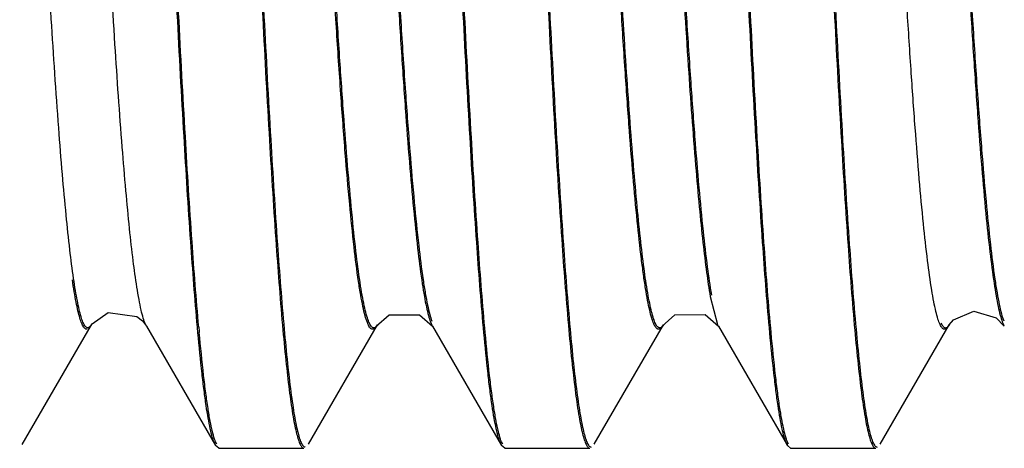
# Model space of a CAD drawing. Header units: inches. Extents: x 0.2 to 16.8, y 0.2 to 10.8.
# Tile 4 of 34: x 9.2828 to 9.3904, y 4.0761 to 4.1229. Entities that reach past the tile are written whole.
import ezdxf

# ---------------------------------------------------------------- set-up
doc = ezdxf.new("R2010")
doc.units = ezdxf.units.IN
doc.header["$LTSCALE"] = 0.935
doc.header["$MEASUREMENT"] = 0
doc.layers.get('0').update_dxf_attribs({"linetype": 'CONTINUOUS'})

msp = doc.modelspace()

# ---------------------------------------------------------------- linework, layer by layer
at = {"color": 9, "linetype": 'CONTINUOUS'}
for p, q in [((9.3582422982, 4.0926941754), (9.3590355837, 4.0896097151)), ((9.2904746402, 4.0893863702), (9.2902942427, 4.0892523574)), ((9.2905975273, 4.0895601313), (9.2904746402, 4.0893863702)), ((9.2966247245, 4.0894336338), (9.2965145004, 4.0896530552)), ((9.3276676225, 4.0898932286), (9.3278232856, 4.0895333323)), ((9.3901547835, 4.0899260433), (9.3903130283, 4.0895518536))]:
    msp.add_line(p, q, dxfattribs=at)
at = {"color": 7, "linetype": 'CONTINUOUS'}
for p, q in [((9.283055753, 4.0765206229), (9.2906076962, 4.0895652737)), ((9.2905975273, 4.0895601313), (9.2906711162, 4.0896743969)), ((9.2906078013, 4.0895776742), (9.2905975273, 4.0895601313)), ((9.2961736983, 4.0900050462), (9.2966247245, 4.0894336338)), ((9.2966278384, 4.0894282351), (9.3041740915, 4.0763940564)), ((9.302252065, 4.0887187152), (9.3021973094, 4.0893227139)), ((9.3143148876, 4.0765335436), (9.3218652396, 4.0895743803)), ((9.3278778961, 4.0894324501), (9.3354278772, 4.0763922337)), ((9.3335011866, 4.0887132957), (9.3334519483, 4.0892561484)), ((9.3336466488, 4.0887286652), (9.3335974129, 4.0892689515)), ((9.3455640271, 4.0765327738), (9.3531148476, 4.0895744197)), ((9.3591277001, 4.0894318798), (9.3666770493, 4.0763926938)), ((9.3647513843, 4.0887123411), (9.3647020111, 4.0892566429)), ((9.364896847, 4.0887277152), (9.3648474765, 4.0892694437)), ((9.3768132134, 4.076531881), (9.384364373, 4.0895741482)), ((9.3843672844, 4.0895791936), (9.3848309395, 4.0901334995)), ((9.3041688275, 4.0763972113), (9.3040439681, 4.0766537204)), ((9.3045243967, 4.0760879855), (9.3041734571, 4.0763940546)), ((9.3354244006, 4.0763953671), (9.3352984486, 4.0766552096)), ((9.3357743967, 4.0760879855), (9.3354245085, 4.0763922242)), ((9.3666737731, 4.0763958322), (9.3665481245, 4.0766550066)), ((9.3670243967, 4.0760879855), (9.3666742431, 4.0763926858)), ((9.3045243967, 4.0760879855), (9.3138350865, 4.0760879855)), ((9.3357743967, 4.0760879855), (9.3450850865, 4.0760879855)), ((9.3670243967, 4.0760879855), (9.3763350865, 4.0760879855))]:
    msp.add_line(p, q, dxfattribs=at)
for points in [[(9.2906711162, 4.0896743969), (9.2924391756, 4.0909201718), (9.2955627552, 4.0904932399), (9.2961736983, 4.0900050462)], [(9.3217293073, 4.0894290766), (9.323136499, 4.090688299), (9.3264623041, 4.0906934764), (9.3278801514, 4.0894285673)], [(9.3529791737, 4.0894295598), (9.3543713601, 4.0906807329), (9.3576972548, 4.0907005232), (9.3591301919, 4.0894275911)], [(9.3848309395, 4.0901334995), (9.387032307, 4.0910837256), (9.3894997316, 4.0903661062), (9.3903774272, 4.0894313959)]]:
    msp.add_lwpolyline(points, dxfattribs=at)
msp.add_arc((9.6047334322, 4.1165725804), 0.3036148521, 185.1469397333, 185.2608534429, dxfattribs=at)
for points, knots in [([(9.3023427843, 4.0893352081), (9.3020632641, 4.0924378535), (9.3015330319, 4.0993774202), (9.3008175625, 4.110801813), (9.300097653, 4.124149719), (9.2990963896, 4.1449158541), (9.2978907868, 4.1732316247), (9.2964841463, 4.2082790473), (9.2952873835, 4.2375264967), (9.294296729, 4.2597599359), (9.293573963, 4.2746988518), (9.2928539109, 4.2879976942), (9.2921384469, 4.2993656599), (9.2915141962, 4.3075151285), (9.290994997, 4.3128857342), (9.2907316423, 4.3151721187), (9.2905955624, 4.3162111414)], [0, 0, 0, 0, 0.041133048, 0.0918895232, 0.1511410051, 0.2176322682, 0.3664020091, 0.5253573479, 0.6807693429, 0.7529059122, 0.8192170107, 0.8782520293, 0.9287582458, 0.9696145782, 0.9861636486, 1, 1, 1, 1]), ([(9.3335974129, 4.0892689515), (9.3333178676, 4.0923671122), (9.3327886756, 4.0992991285), (9.3320730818, 4.1107140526), (9.3313524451, 4.1240563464), (9.3306293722, 4.1390339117), (9.3299044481, 4.1553221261), (9.3289241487, 4.1786146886), (9.3277372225, 4.2082072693), (9.3265396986, 4.2374713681), (9.3255486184, 4.2597196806), (9.3248254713, 4.274669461), (9.3241050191, 4.2879781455), (9.3233892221, 4.2993544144), (9.3227648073, 4.3075096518), (9.3222453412, 4.312883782), (9.3219817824, 4.3151715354), (9.3218455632, 4.3162111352)], [0, 0, 0, 0, 0.0410620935, 0.0917621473, 0.1509723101, 0.2174362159, 0.2896968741, 0.3661904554, 0.5251718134, 0.6806353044, 0.7528014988, 0.8191419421, 0.8782037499, 0.9287324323, 0.9696052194, 0.9861599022, 1, 1, 1, 1]), ([(9.3648474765, 4.0892694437), (9.3645679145, 4.0923676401), (9.3640386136, 4.0992997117), (9.3633230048, 4.110714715), (9.3626024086, 4.1240570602), (9.3618793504, 4.1390346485), (9.3611544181, 4.1553228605), (9.3601741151, 4.1786153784), (9.3589872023, 4.2082078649), (9.3577896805, 4.2374718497), (9.3567985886, 4.2597200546), (9.3560754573, 4.2746697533), (9.3553550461, 4.2879783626), (9.3546392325, 4.2993545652), (9.3540146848, 4.3075097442), (9.3534952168, 4.3128838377), (9.3532317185, 4.315171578), (9.353095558, 4.3162111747)], [0, 0, 0, 0, 0.0410626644, 0.0917631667, 0.1509736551, 0.2174377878, 0.2896985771, 0.3661922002, 0.5251734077, 0.6806365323, 0.752802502, 0.8191427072, 0.8782042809, 0.9287327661, 0.9696054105, 0.9861600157, 1, 1, 1, 1]), ([(9.3960969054, 4.0892768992), (9.3958173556, 4.0923756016), (9.3952879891, 4.0993085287), (9.3945723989, 4.1107246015), (9.393851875, 4.1240675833), (9.3931288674, 4.1390453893), (9.3924039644, 4.1553334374), (9.3914237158, 4.1786251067), (9.3902368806, 4.2082159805), (9.3890394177, 4.2374780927), (9.3880483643, 4.2597246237), (9.3873252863, 4.274673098), (9.3866049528, 4.2879805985), (9.3858891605, 4.2993558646), (9.3852645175, 4.3075103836), (9.3847450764, 4.3128840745), (9.3844816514, 4.3151716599), (9.3843455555, 4.3162111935)], [0, 0, 0, 0, 0.0410706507, 0.0917775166, 0.1509926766, 0.2174599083, 0.2897222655, 0.3662161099, 0.5251944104, 0.680651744, 0.7528143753, 0.8191512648, 0.8782098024, 0.9287357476, 0.9696065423, 0.9861604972, 1, 1, 1, 1]), ([(9.3021973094, 4.0893227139), (9.3019182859, 4.0924340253), (9.3013887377, 4.0993883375), (9.300673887, 4.1108309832), (9.2999546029, 4.1241896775), (9.2989544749, 4.1449563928), (9.2977500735, 4.173258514), (9.2963447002, 4.2082768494), (9.2951489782, 4.2374918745), (9.2941592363, 4.2596964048), (9.2934371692, 4.2746142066), (9.2927178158, 4.2878939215), (9.2920030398, 4.2992457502), (9.2913793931, 4.3073840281), (9.2908607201, 4.3127477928), (9.2905976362, 4.3150315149), (9.2904617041, 4.3160694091)], [0, 0, 0, 0, 0.0412699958, 0.0921357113, 0.1514675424, 0.2180119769, 0.3668119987, 0.5257169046, 0.681029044, 0.7531081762, 0.8193623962, 0.8783455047, 0.9288081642, 0.9696325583, 0.9861707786, 1, 1, 1, 1]), ([(9.3334519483, 4.0892561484), (9.3331729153, 4.0923629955), (9.3326444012, 4.0993097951), (9.3319294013, 4.1107430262), (9.3312093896, 4.1240961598), (9.3304869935, 4.1390773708), (9.3297627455, 4.155362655), (9.3287835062, 4.1786404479), (9.3275977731, 4.2082050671), (9.3264012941, 4.2374367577), (9.3254111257, 4.2596561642), (9.3246886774, 4.2745848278), (9.3239689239, 4.287874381), (9.3232538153, 4.2992345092), (9.3226300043, 4.3073785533), (9.3221110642, 4.312745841), (9.3218477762, 4.3150309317), (9.3217117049, 4.3160694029)], [0, 0, 0, 0, 0.0411991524, 0.0920085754, 0.1512991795, 0.2178163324, 0.29010377, 0.3666009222, 0.5255318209, 0.6808953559, 0.7530040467, 0.819287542, 0.8782973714, 0.9287824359, 0.9696232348, 0.9861670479, 1, 1, 1, 1]), ([(9.3647020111, 4.0892566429), (9.3644229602, 4.0923635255), (9.3638943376, 4.09931038), (9.3631793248, 4.1107436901), (9.3624593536, 4.1240968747), (9.3617369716, 4.1390781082), (9.3610127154, 4.1553633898), (9.3600334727, 4.1786411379), (9.358847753, 4.2082056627), (9.3576512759, 4.2374372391), (9.3566610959, 4.259656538), (9.3559386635, 4.27458512), (9.355218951, 4.287874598), (9.3545038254, 4.2992346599), (9.3538798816, 4.3073786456), (9.3533609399, 4.3127458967), (9.3530977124, 4.3150309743), (9.3529616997, 4.3160694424)], [0, 0, 0, 0, 0.0411997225, 0.0920095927, 0.1513005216, 0.217817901, 0.2901054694, 0.3666026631, 0.5255334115, 0.6808965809, 0.7530050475, 0.8192883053, 0.8782979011, 0.928782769, 0.9696234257, 0.9861671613, 1, 1, 1, 1]), ([(9.3959514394, 4.0892641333), (9.3956723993, 4.0923715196), (9.3951437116, 4.0993192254), (9.3944287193, 4.1107535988), (9.3937088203, 4.1241074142), (9.3929864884, 4.1390888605), (9.3922622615, 4.155373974), (9.3912830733, 4.1786508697), (9.3900974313, 4.2082137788), (9.3889010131, 4.2374434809), (9.3879108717, 4.2596611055), (9.3871884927, 4.2745884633), (9.3864688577, 4.287876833), (9.3857537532, 4.2992359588), (9.3851297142, 4.3073792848), (9.3846107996, 4.3127461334), (9.3843476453, 4.3150310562), (9.3842116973, 4.3160694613)], [0, 0, 0, 0, 0.0412076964, 0.0920239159, 0.1513195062, 0.2178399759, 0.2901291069, 0.3666265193, 0.5255543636, 0.6809117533, 0.753016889, 0.8192968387, 0.8783034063, 0.928785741, 0.9696245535, 0.986167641, 1, 1, 1, 1]), ([(9.3005093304, 4.3091771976), (9.3007893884, 4.3060877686), (9.3013192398, 4.2991706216), (9.3020354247, 4.287774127), (9.3027566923, 4.2744427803), (9.3034804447, 4.2594689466), (9.3042060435, 4.2431778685), (9.3051874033, 4.2198705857), (9.3063755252, 4.1902500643), (9.3075740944, 4.1609535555), (9.3085660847, 4.1386763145), (9.3092899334, 4.1237053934), (9.3100110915, 4.1103775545), (9.3107275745, 4.0989851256), (9.3113525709, 4.0908186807), (9.311872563, 4.0854377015), (9.3121364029, 4.083147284), (9.3122727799, 4.0821065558)], [0, 0, 0, 0, 0.0409246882, 0.0915150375, 0.1506445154, 0.2170549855, 0.2892887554, 0.3657787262, 0.5248106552, 0.6803743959, 0.7525982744, 0.8189958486, 0.8781098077, 0.9286822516, 0.9695871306, 0.9861527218, 1, 1, 1, 1]), ([(9.3006547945, 4.3091906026), (9.3009343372, 4.3060924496), (9.301463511, 4.2991604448), (9.3021791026, 4.2877455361), (9.3028997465, 4.2744032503), (9.3036228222, 4.2594256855), (9.3043477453, 4.2431374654), (9.3053280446, 4.2198448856), (9.3065149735, 4.1902522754), (9.3077124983, 4.1609881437), (9.3087035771, 4.1387398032), (9.3094267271, 4.1237900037), (9.3101471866, 4.1104813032), (9.3108629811, 4.0991050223), (9.3114873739, 4.0909497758), (9.31200684, 4.0855756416), (9.3122704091, 4.0832878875), (9.3124066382, 4.0822482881)], [0, 0, 0, 0, 0.0410619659, 0.0917619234, 0.1509720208, 0.2174358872, 0.2896965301, 0.366190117, 0.5251715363, 0.680635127, 0.7528013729, 0.8191418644, 0.8782037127, 0.9287324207, 0.9696052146, 0.9861598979, 1, 1, 1, 1]), ([(9.3317593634, 4.3091780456), (9.3320394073, 4.3060886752), (9.3325691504, 4.2991716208), (9.3332853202, 4.28777525), (9.3340066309, 4.2744439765), (9.3347304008, 4.2594701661), (9.3354559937, 4.2431790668), (9.3364373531, 4.2198716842), (9.3376254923, 4.1902509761), (9.3388240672, 4.160954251), (9.3398160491, 4.1386768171), (9.3405399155, 4.1237057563), (9.3412611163, 4.1103777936), (9.3419775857, 4.0989852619), (9.3426024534, 4.0908187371), (9.3431224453, 4.0854377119), (9.3433863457, 4.0831472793), (9.343522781, 4.0821065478)], [0, 0, 0, 0, 0.0409237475, 0.0915133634, 0.1506423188, 0.217052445, 0.289286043, 0.3657759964, 0.5248082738, 0.6803726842, 0.7525969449, 0.8189948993, 0.878109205, 0.9286819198, 0.9695869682, 0.98615263, 1, 1, 1, 1]), ([(9.3319048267, 4.3091914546), (9.3321843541, 4.3060933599), (9.33271342, 4.2991614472), (9.3334289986, 4.2877466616), (9.3341496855, 4.2744044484), (9.3348727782, 4.2594269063), (9.3355976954, 4.2431386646), (9.3365779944, 4.2198459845), (9.3377649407, 4.1902531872), (9.338962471, 4.1609888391), (9.3399535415, 4.1387403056), (9.3406767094, 4.1237903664), (9.3413972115, 4.1104815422), (9.342112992, 4.0991051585), (9.3427372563, 4.0909498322), (9.3432567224, 4.0855756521), (9.3435203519, 4.0832878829), (9.3436566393, 4.0822482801)], [0, 0, 0, 0, 0.0410610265, 0.0917602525, 0.1509698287, 0.2174333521, 0.2896938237, 0.3661873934, 0.5251691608, 0.6806334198, 0.752800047, 0.8191409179, 0.8782031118, 0.9287320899, 0.9696050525, 0.9861598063, 1, 1, 1, 1]), ([(9.3630093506, 4.3091793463), (9.3632893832, 4.3060900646), (9.3638190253, 4.2991731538), (9.364535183, 4.2877769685), (9.3652565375, 4.2744458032), (9.3659803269, 4.2594720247), (9.366705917, 4.2431808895), (9.3676872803, 4.2198733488), (9.3688754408, 4.1902523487), (9.3700740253, 4.1609552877), (9.3710660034, 4.1386775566), (9.3717898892, 4.1237062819), (9.3725111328, 4.1103781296), (9.3732275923, 4.0989854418), (9.3738523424, 4.0908188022), (9.3743723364, 4.0854377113), (9.3746362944, 4.0831472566), (9.3747727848, 4.0821065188)], [0, 0, 0, 0, 0.0409223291, 0.091510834, 0.150638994, 0.2170486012, 0.2892819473, 0.3657718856, 0.5248047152, 0.6803701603, 0.7525950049, 0.8189935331, 0.878108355, 0.928681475, 0.9695867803, 0.9861525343, 1, 1, 1, 1]), ([(9.3631548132, 4.3091927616), (9.363434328, 4.3060947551), (9.3639632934, 4.2991629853), (9.3646788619, 4.2877483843), (9.3653995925, 4.2744062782), (9.3661227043, 4.2594287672), (9.3668476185, 4.2431404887), (9.3678279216, 4.2198476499), (9.3690148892, 4.1902545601), (9.370212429, 4.1609898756), (9.3712034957, 4.1387410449), (9.3719266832, 4.1237908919), (9.3726472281, 4.1104818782), (9.3733629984, 4.0991053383), (9.3739871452, 4.0909498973), (9.3745066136, 4.0855756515), (9.3747703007, 4.0832878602), (9.3749066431, 4.0822482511)], [0, 0, 0, 0, 0.04105961, 0.0917577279, 0.1509665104, 0.2174295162, 0.2896897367, 0.3661832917, 0.5251656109, 0.6806309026, 0.7527981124, 0.8191395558, 0.8782022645, 0.9287316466, 0.9696048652, 0.986159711, 1, 1, 1, 1]), ([(9.3040439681, 4.0766537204), (9.3039538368, 4.0768668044), (9.3037878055, 4.0773842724), (9.3035703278, 4.0782909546), (9.3033515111, 4.0794422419), (9.3031313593, 4.0808363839), (9.3029102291, 4.0824720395), (9.3025961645, 4.085124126), (9.3023881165, 4.0872342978), (9.302252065, 4.0887187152)], [0, 0, 0, 0, 0.0567987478, 0.1330243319, 0.2288798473, 0.3443888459, 0.4794998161, 0.6340523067, 1, 1, 1, 1]), ([(9.3043026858, 4.0765389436), (9.3042017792, 4.076715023), (9.3040231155, 4.0771796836), (9.3037938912, 4.078023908), (9.3035627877, 4.0791452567), (9.3033296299, 4.0805406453), (9.3030952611, 4.0822096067), (9.3027603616, 4.0849685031), (9.3025410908, 4.0871750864), (9.3023975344, 4.0887340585)], [0, 0, 0, 0, 0.0491868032, 0.1197493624, 0.2121383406, 0.3264448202, 0.4626310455, 0.6205582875, 1, 1, 1, 1]), ([(9.3352984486, 4.0766552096), (9.3352086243, 4.0768684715), (9.3350425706, 4.0773859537), (9.3348242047, 4.0782924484), (9.3346039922, 4.0794432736), (9.3343823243, 4.0808366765), (9.3341599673, 4.0824713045), (9.3338450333, 4.0851214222), (9.3336370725, 4.0872300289), (9.3335011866, 4.0887132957)], [0, 0, 0, 0, 0.0568375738, 0.1331071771, 0.2289968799, 0.3445231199, 0.479630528, 0.6341577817, 1, 1, 1, 1]), ([(9.3355582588, 4.0765370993), (9.3354578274, 4.0767129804), (9.3352794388, 4.0771769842), (9.3350494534, 4.0780202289), (9.33481684, 4.0791408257), (9.3345818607, 4.0805356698), (9.3343458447, 4.082204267), (9.3340095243, 4.0849629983), (9.3337901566, 4.0871696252), (9.3336466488, 4.0887286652)], [0, 0, 0, 0, 0.0490977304, 0.1196208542, 0.2119976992, 0.3263093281, 0.4625126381, 0.6204668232, 1, 1, 1, 1]), ([(9.3665481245, 4.0766550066), (9.3664582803, 4.0768682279), (9.3662922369, 4.077385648), (9.3660739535, 4.0782920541), (9.3658538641, 4.0794427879), (9.3656323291, 4.0808360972), (9.3654100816, 4.0824706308), (9.3650952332, 4.0851206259), (9.3648872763, 4.0872291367), (9.3647513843, 4.0887123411)], [0, 0, 0, 0, 0.0568341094, 0.1330998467, 0.2289865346, 0.3445112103, 0.479618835, 0.6341482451, 1, 1, 1, 1]), ([(9.3668076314, 4.0765375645), (9.3667071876, 4.076713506), (9.3665288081, 4.0771775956), (9.3662989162, 4.0780209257), (9.3660664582, 4.079141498), (9.3658316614, 4.0805362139), (9.3655958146, 4.0822045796), (9.3652596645, 4.0849628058), (9.3650403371, 4.0871689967), (9.364896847, 4.0887277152)], [0, 0, 0, 0, 0.0491181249, 0.1196542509, 0.2120380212, 0.3263512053, 0.4625511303, 0.6204972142, 1, 1, 1, 1]), ([(9.3122727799, 4.0821065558), (9.3123851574, 4.0812489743), (9.312556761, 4.0800497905), (9.3128288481, 4.0785752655), (9.3130160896, 4.0777303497), (9.3132023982, 4.0770619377), (9.3133655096, 4.0766184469), (9.3135041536, 4.0763563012), (9.3136150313, 4.0761967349), (9.3137241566, 4.0761049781), (9.3137988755, 4.076091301)], [0, 0, 0, 0, 0.4116861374, 0.5763808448, 0.7136066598, 0.8234845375, 0.9064320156, 0.9381768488, 0.9638439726, 1, 1, 1, 1]), ([(9.3124066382, 4.0822482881), (9.3124679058, 4.0817807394), (9.3125889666, 4.0809062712), (9.3127824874, 4.0796879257), (9.312975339, 4.0786534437), (9.3131668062, 4.0778032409), (9.3133568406, 4.0771384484), (9.3135243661, 4.0767024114), (9.3136660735, 4.0764526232), (9.3137625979, 4.076329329), (9.3138615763, 4.0762500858), (9.3139355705, 4.0762297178), (9.3139689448, 4.0762297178)], [0, 0, 0, 0, 0.2230627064, 0.4175866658, 0.5834991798, 0.7207991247, 0.8296331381, 0.9105046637, 0.940913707, 0.9651670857, 0.9842124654, 1, 1, 1, 1]), ([(9.343522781, 4.0821065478), (9.3436352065, 4.0812489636), (9.3438069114, 4.0800497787), (9.3440791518, 4.0785752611), (9.3442664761, 4.0777303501), (9.3444528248, 4.0770619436), (9.3446159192, 4.0766184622), (9.3447545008, 4.0763563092), (9.3448652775, 4.076196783), (9.3449742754, 4.0761049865), (9.3450489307, 4.076091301)], [0, 0, 0, 0, 0.4117026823, 0.5764051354, 0.7136376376, 0.8235201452, 0.9064682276, 0.9382105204, 0.9638719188, 1, 1, 1, 1]), ([(9.3436566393, 4.0822482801), (9.3437179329, 4.0817807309), (9.3438390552, 4.0809062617), (9.3440326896, 4.0796879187), (9.3442256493, 4.0786534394), (9.3444171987, 4.0778032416), (9.3446072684, 4.0771384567), (9.3447747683, 4.0767024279), (9.3449164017, 4.0764526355), (9.345012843, 4.0763293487), (9.3451116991, 4.0762501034), (9.3451856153, 4.0762297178), (9.3452189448, 4.0762297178)], [0, 0, 0, 0, 0.2230731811, 0.4176072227, 0.5835290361, 0.7208368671, 0.8296762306, 0.9105482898, 0.9409541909, 0.9652005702, 0.9842330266, 1, 1, 1, 1]), ([(9.3747727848, 4.0821065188), (9.3748852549, 4.0812489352), (9.3750570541, 4.0800497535), (9.3753294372, 4.0785752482), (9.3755168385, 4.0777303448), (9.3757032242, 4.0770619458), (9.3758663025, 4.0766184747), (9.3760048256, 4.0763563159), (9.3761155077, 4.0761968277), (9.3762243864, 4.0761049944), (9.3762989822, 4.076091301)], [0, 0, 0, 0, 0.4117180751, 0.5764277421, 0.7136664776, 0.8235533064, 0.9065019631, 0.9382418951, 0.9638979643, 1, 1, 1, 1]), ([(9.3749066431, 4.0822482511), (9.3749679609, 4.0817807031), (9.3750891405, 4.0809062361), (9.3752828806, 4.0796878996), (9.375475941, 4.0786534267), (9.3756675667, 4.0778032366), (9.3758576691, 4.0771384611), (9.3760251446, 4.0767024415), (9.3761667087, 4.0764526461), (9.3762630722, 4.0763293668), (9.376361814, 4.0762501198), (9.3764356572, 4.0762297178), (9.3764689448, 4.0762297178)], [0, 0, 0, 0, 0.2230829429, 0.4176263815, 0.5835568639, 0.7208720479, 0.8297164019, 0.9105889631, 0.9409919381, 0.9652317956, 0.9842522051, 1, 1, 1, 1])]:
    msp.add_open_spline(points, degree=3, knots=knots, dxfattribs=at)
at = {"color": 9, "linetype": 'CONTINUOUS'}
for points, knots in [([(9.3123890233, 4.3088887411), (9.3124246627, 4.3089499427), (9.3124941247, 4.3090550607), (9.3126146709, 4.3091752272), (9.3127465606, 4.3092330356), (9.312883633, 4.3092100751), (9.3130079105, 4.3091160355), (9.3131270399, 4.3089635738), (9.3132456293, 4.3087495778), (9.3134194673, 4.308344), (9.3136264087, 4.3076710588), (9.3138614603, 4.3066699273), (9.3140978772, 4.3054156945), (9.3144398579, 4.303251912), (9.3148518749, 4.2999422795), (9.3153241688, 4.2952693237), (9.3157986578, 4.289694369), (9.3162746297, 4.283268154), (9.3167520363, 4.2760522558), (9.3172304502, 4.2681167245), (9.3177094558, 4.259534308), (9.3181885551, 4.2503841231), (9.3186680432, 4.240752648), (9.3191478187, 4.2307321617), (9.3196277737, 4.2204163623), (9.3202697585, 4.2063510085), (9.3210609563, 4.1887675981), (9.3220072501, 4.1681261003), (9.3228116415, 4.1515236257), (9.3234659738, 4.139017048), (9.3239449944, 4.1304283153), (9.3244234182, 4.1224857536), (9.3249008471, 4.1152620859), (9.3253768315, 4.1088273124), (9.3258513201, 4.1032432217), (9.3263236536, 4.0985607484), (9.3267357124, 4.0952430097), (9.3270776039, 4.0930724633), (9.3273141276, 4.091812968), (9.327549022, 4.0908064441), (9.3277267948, 4.0902256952), (9.3278218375, 4.0899818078)], [0, 0, 0, 0, 0.0009629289, 0.0017048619, 0.0022905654, 0.0028428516, 0.0035034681, 0.0043621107, 0.0054610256, 0.0068202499, 0.0103559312, 0.0150130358, 0.0207997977, 0.0277040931, 0.0447956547, 0.0661361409, 0.0915611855, 0.1208662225, 0.1537478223, 0.1898850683, 0.2289562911, 0.2706190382, 0.314464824, 0.3600716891, 0.4070175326, 0.4548741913, 0.5515088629, 0.646330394, 0.7358188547, 0.7775067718, 0.8166070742, 0.8527758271, 0.8856922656, 0.915036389, 0.9405035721, 0.9618866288, 0.9790222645, 0.9859494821, 0.9917598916, 0.9964411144, 1, 1, 1, 1]), ([(9.3436390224, 4.3088896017), (9.3436732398, 4.3089483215), (9.3437400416, 4.3090498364), (9.3438549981, 4.3091672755), (9.3439785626, 4.30922875), (9.3441088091, 4.3092191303), (9.3442293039, 4.3091422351), (9.3443435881, 4.3090110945), (9.3444570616, 4.3088242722), (9.3446232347, 4.3084666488), (9.3448209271, 4.3078679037), (9.3450454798, 4.3069727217), (9.3452711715, 4.3058461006), (9.3454982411, 4.3044906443), (9.3457261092, 4.3029096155), (9.34604844, 4.3003647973), (9.3464420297, 4.296650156), (9.3468956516, 4.2915732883), (9.3473502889, 4.2857040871), (9.3478060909, 4.2790926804), (9.3482628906, 4.2717981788), (9.3487203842, 4.2638836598), (9.3491781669, 4.2554147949), (9.349636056, 4.246463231), (9.350094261, 4.2371067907), (9.3505526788, 4.2274269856), (9.3511679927, 4.2141134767), (9.3519271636, 4.1972956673), (9.3528323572, 4.1773080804), (9.3537367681, 4.1580690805), (9.3546379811, 4.1402390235), (9.3554141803, 4.1265430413), (9.3560495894, 4.1167434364), (9.3565049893, 4.1104101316), (9.3569591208, 4.1048391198), (9.3574114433, 4.1000777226), (9.3578606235, 4.096163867), (9.3581966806, 4.0938454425), (9.3583761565, 4.0928359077)], [0, 0, 0, 0, 0.0009365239, 0.0016668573, 0.0022453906, 0.0027753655, 0.003385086, 0.0041643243, 0.0051578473, 0.0063871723, 0.009591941, 0.0138250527, 0.0191025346, 0.0254197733, 0.0327621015, 0.0411127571, 0.0607665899, 0.0842320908, 0.1113495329, 0.1418854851, 0.1755534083, 0.2120648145, 0.2511300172, 0.292425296, 0.3355793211, 0.3802170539, 0.4259633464, 0.5192364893, 0.6122039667, 0.7016764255, 0.7846440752, 0.858216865, 0.890708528, 0.9199663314, 0.9457146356, 0.9677310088, 0.9858703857, 1, 1, 1, 1]), ([(9.3748892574, 4.3088909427), (9.374924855, 4.3089519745), (9.3749942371, 4.3090567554), (9.3751147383, 4.3091764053), (9.3752466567, 4.3092335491), (9.3753835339, 4.3092099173), (9.3755076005, 4.3091155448), (9.375626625, 4.3089629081), (9.3757451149, 4.3087489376), (9.3759187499, 4.3083439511), (9.3761254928, 4.307672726), (9.3763605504, 4.306674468), (9.3765968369, 4.3054234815), (9.3769385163, 4.3032633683), (9.3773500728, 4.2999580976), (9.3778218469, 4.2952919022), (9.3782961, 4.2897261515), (9.3787718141, 4.2833104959), (9.3792487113, 4.2761051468), (9.3797266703, 4.2681803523), (9.380205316, 4.2596099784), (9.3806841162, 4.2504724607), (9.3811631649, 4.2408531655), (9.3816425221, 4.2308439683), (9.3821220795, 4.2205392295), (9.3827636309, 4.2064871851), (9.3835542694, 4.1889167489), (9.384499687, 4.1682860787), (9.3853035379, 4.1516876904), (9.3859572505, 4.139179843), (9.3864357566, 4.1305863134), (9.3869138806, 4.1226371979), (9.3873910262, 4.1154047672), (9.3878667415, 4.1089573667), (9.3883405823, 4.1033578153), (9.3888127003, 4.0986582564), (9.3892245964, 4.0953258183), (9.3895660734, 4.0931419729), (9.3898025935, 4.0918705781), (9.3900372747, 4.0908509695), (9.3902146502, 4.0902609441), (9.3903094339, 4.0900122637)], [0, 0, 0, 0, 0.0009607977, 0.0017007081, 0.0022851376, 0.0028374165, 0.0034988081, 0.0043581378, 0.0054570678, 0.0068152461, 0.0103444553, 0.0149876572, 0.0207589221, 0.0276515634, 0.0447249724, 0.0660426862, 0.0914264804, 0.1206824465, 0.1535245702, 0.1896221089, 0.2286432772, 0.2702502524, 0.314049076, 0.3596134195, 0.406516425, 0.4543298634, 0.5508994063, 0.6456900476, 0.7351707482, 0.7768767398, 0.8160101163, 0.8522107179, 0.8851678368, 0.9145734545, 0.9401231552, 0.961582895, 0.9788001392, 0.9857745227, 0.9916386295, 0.9963810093, 1, 1, 1, 1]), ([(9.3217293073, 4.0894290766), (9.3216936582, 4.089367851), (9.3216241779, 4.0892626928), (9.3215036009, 4.0891424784), (9.3213716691, 4.0890846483), (9.3212345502, 4.0891076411), (9.3211102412, 4.0892017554), (9.3209910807, 4.0893543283), (9.3208724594, 4.0895684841), (9.3206985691, 4.0899743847), (9.3204915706, 4.0906478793), (9.3202564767, 4.0916497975), (9.3200199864, 4.0929049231), (9.3196779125, 4.095070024), (9.3192657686, 4.0983815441), (9.3187933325, 4.1030571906), (9.3183187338, 4.1086353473), (9.3178426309, 4.115065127), (9.3173650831, 4.1222847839), (9.3168865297, 4.1302242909), (9.3164073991, 4.1388108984), (9.3159281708, 4.1479653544), (9.3154485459, 4.1576010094), (9.3149686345, 4.1676255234), (9.3144885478, 4.1779451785), (9.3138464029, 4.1920150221), (9.3130550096, 4.2096028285), (9.312108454, 4.2302478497), (9.3113038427, 4.2468515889), (9.3106492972, 4.2593576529), (9.3101701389, 4.2679447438), (9.3096915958, 4.2758848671), (9.3092140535, 4.2831051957), (9.3087379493, 4.2895356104), (9.3082633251, 4.295114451), (9.3077909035, 4.2997909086), (9.3073787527, 4.3031031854), (9.3070367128, 4.3052688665), (9.3068001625, 4.3065243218), (9.3065652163, 4.3075265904), (9.3063873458, 4.308104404), (9.3062921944, 4.3083467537)], [0, 0, 0, 0, 0.0009632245, 0.0017053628, 0.002291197, 0.0028436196, 0.0035044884, 0.0043635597, 0.0054631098, 0.006823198, 0.0103613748, 0.0150220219, 0.0208125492, 0.0277207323, 0.044820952, 0.0661721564, 0.0916109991, 0.1209309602, 0.1538276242, 0.1899807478, 0.2290693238, 0.2707495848, 0.3146119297, 0.3602345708, 0.4071955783, 0.4550662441, 0.5517225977, 0.6465554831, 0.7360439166, 0.7777257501, 0.816816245, 0.8529724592, 0.8858724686, 0.9151951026, 0.9406365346, 0.9619917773, 0.9790963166, 0.9860063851, 0.9917984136, 0.9964602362, 1, 1, 1, 1]), ([(9.320940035, 4.0898674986), (9.3208506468, 4.0900785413), (9.3206833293, 4.090583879), (9.3204623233, 4.0914630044), (9.3202398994, 4.0925666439), (9.3199181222, 4.0944752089), (9.3195305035, 4.097401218), (9.3190863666, 4.1015401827), (9.3186399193, 4.1064897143), (9.3181920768, 4.1122111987), (9.3177431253, 4.1186570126), (9.317293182, 4.1257708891), (9.3168425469, 4.133493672), (9.3162250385, 4.1448222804), (9.3154661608, 4.1599919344), (9.3145746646, 4.1790463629), (9.3136826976, 4.1987694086), (9.3127907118, 4.2185077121), (9.3118991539, 4.237607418), (9.3111404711, 4.2528330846), (9.3105232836, 4.2642203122), (9.3100726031, 4.2719965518), (9.3096225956, 4.2791695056), (9.3091735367, 4.2856797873), (9.3087256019, 4.2914705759), (9.3082789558, 4.2964934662), (9.3078345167, 4.3007090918), (9.3074468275, 4.3037008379), (9.3071255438, 4.3056635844), (9.3069028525, 4.3068085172), (9.3066815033, 4.3077292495), (9.306514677, 4.3082627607), (9.3064260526, 4.308488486)], [0, 0, 0, 0, 0.0031358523, 0.0072649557, 0.0124002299, 0.0185343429, 0.0337445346, 0.0527738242, 0.0754874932, 0.1017369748, 0.1312945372, 0.1638930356, 0.1992642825, 0.2371383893, 0.3191228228, 0.407076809, 0.4981294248, 0.5892527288, 0.6774152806, 0.7597393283, 0.797830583, 0.8334456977, 0.8663133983, 0.8961646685, 0.9227313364, 0.9457796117, 0.9651572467, 0.980727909, 0.9870460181, 0.9923671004, 0.9966820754, 1, 1, 1, 1]), ([(9.3132679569, 4.3082206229), (9.3133550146, 4.3079805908), (9.3135199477, 4.3074208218), (9.3137399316, 4.306463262), (9.3139611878, 4.3052853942), (9.3142793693, 4.3032866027), (9.3146640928, 4.3002601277), (9.3151054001, 4.2960144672), (9.3155487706, 4.2909766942), (9.3159933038, 4.2851858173), (9.3164389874, 4.2786897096), (9.317057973, 4.2687824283), (9.317815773, 4.2550790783), (9.318697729, 4.2373763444), (9.3195823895, 4.2184221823), (9.3204676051, 4.1988375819), (9.3213528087, 4.1792611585), (9.3222374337, 4.1603312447), (9.3231193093, 4.1426680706), (9.323877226, 4.1290067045), (9.3244963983, 4.119139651), (9.3249420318, 4.1126781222), (9.3253865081, 4.1069244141), (9.3258297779, 4.1019260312), (9.326270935, 4.0977216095), (9.3266556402, 4.0947305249), (9.326974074, 4.0927608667), (9.3271952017, 4.0916052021), (9.3274150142, 4.0906700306), (9.3275802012, 4.090125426), (9.3276676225, 4.0898932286)], [0, 0, 0, 0, 0.0034985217, 0.007983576, 0.0134595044, 0.0199159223, 0.0357134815, 0.0552530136, 0.0784007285, 0.1050046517, 0.1348311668, 0.1676178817, 0.2410168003, 0.3228772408, 0.410478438, 0.5010063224, 0.5914964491, 0.6789857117, 0.7606639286, 0.83381557, 0.866457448, 0.8961261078, 0.9225599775, 0.9455277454, 0.9648794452, 0.9804825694, 0.9868398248, 0.9922156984, 0.996600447, 1, 1, 1, 1]), ([(9.3833534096, 4.0896172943), (9.3832632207, 4.0898114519), (9.3830956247, 4.0902847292), (9.3828756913, 4.0911160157), (9.3826539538, 4.0921709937), (9.3823322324, 4.0940126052), (9.3819453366, 4.0968543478), (9.3815023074, 4.1008928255), (9.3810570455, 4.1057437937), (9.380610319, 4.1113689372), (9.3801622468, 4.1177208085), (9.3797131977, 4.1247441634), (9.3792634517, 4.1323819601), (9.378646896, 4.1436101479), (9.3778890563, 4.1586734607), (9.3769993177, 4.1776268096), (9.3761091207, 4.1972883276), (9.3752186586, 4.2170095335), (9.3743288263, 4.2361392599), (9.3734416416, 4.2540434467), (9.3726794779, 4.2679249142), (9.3720572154, 4.2779775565), (9.3716089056, 4.2845805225), (9.3711614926, 4.2904743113), (9.3707153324, 4.2956104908), (9.3702713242, 4.2999493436), (9.3698843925, 4.3030492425), (9.369564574, 4.3051022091), (9.3693418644, 4.3063164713), (9.3691202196, 4.3073079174), (9.368954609, 4.3078897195), (9.3688674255, 4.3081407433)], [0, 0, 0, 0, 0.0029304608, 0.0068498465, 0.0117687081, 0.0176807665, 0.0324381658, 0.0510152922, 0.0732910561, 0.0991165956, 0.1282562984, 0.1604536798, 0.1954514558, 0.2329868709, 0.3143817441, 0.4019051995, 0.4927149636, 0.5837936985, 0.6721335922, 0.7548547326, 0.8291750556, 0.8624340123, 0.8927229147, 0.9197669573, 0.9433421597, 0.9632918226, 0.9794674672, 0.9860962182, 0.9917307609, 0.9963625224, 1, 1, 1, 1]), ([(9.37579464, 4.308143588), (9.3758809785, 4.3078953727), (9.3760450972, 4.3073205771), (9.3762648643, 4.3063416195), (9.3764856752, 4.3051436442), (9.3768026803, 4.3031196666), (9.3771862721, 4.3000647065), (9.3776264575, 4.2957896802), (9.3780687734, 4.2907298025), (9.3785123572, 4.2849233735), (9.378956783, 4.2784171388), (9.3795737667, 4.2685071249), (9.3803295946, 4.2548133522), (9.3812092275, 4.2371356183), (9.3820914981, 4.2182211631), (9.3829744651, 4.1986860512), (9.3838572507, 4.1791642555), (9.3847395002, 4.1602885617), (9.3856192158, 4.1426737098), (9.3863748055, 4.1290473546), (9.3869923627, 4.1192021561), (9.3874369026, 4.1127513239), (9.3878801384, 4.1070027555), (9.3883220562, 4.1020048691), (9.3887622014, 4.0977971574), (9.3891459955, 4.0948009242), (9.3894634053, 4.0928240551), (9.3896840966, 4.0916600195), (9.3899032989, 4.0907145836), (9.3900677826, 4.0901623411), (9.3901547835, 4.0899260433)], [0, 0, 0, 0, 0.0036028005, 0.0081839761, 0.0137520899, 0.0202991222, 0.0362672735, 0.0559538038, 0.0792140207, 0.1058961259, 0.1357859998, 0.1686160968, 0.2420165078, 0.3237998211, 0.4112622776, 0.5015994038, 0.5918831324, 0.6791631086, 0.7606514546, 0.8336683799, 0.8662538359, 0.8958854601, 0.9223128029, 0.9452947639, 0.9646670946, 0.9803096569, 0.9866975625, 0.9921133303, 0.9965479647, 1, 1, 1, 1]), ([(9.2886613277, 4.0946419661), (9.2885093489, 4.0956835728), (9.2882164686, 4.097992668), (9.2878162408, 4.1017886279), (9.2874142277, 4.1062324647), (9.2868463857, 4.1133769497), (9.286158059, 4.1236879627), (9.2853614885, 4.1375049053), (9.2845611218, 4.1529651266), (9.2837593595, 4.1696601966), (9.2829570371, 4.1871497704), (9.2821540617, 4.2049623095), (9.2813511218, 4.2226170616), (9.2805485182, 4.2396475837), (9.2797480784, 4.2556035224), (9.2789512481, 4.2700516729), (9.2782616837, 4.2809654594), (9.2776969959, 4.2886524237), (9.2772943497, 4.2935520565), (9.2768931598, 4.2978269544), (9.276494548, 4.3014452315), (9.276099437, 4.3043760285), (9.2758005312, 4.3060919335), (9.2756395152, 4.3068265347)], [0, 0, 0, 0, 0.0148507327, 0.0328328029, 0.0538489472, 0.0777990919, 0.1339447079, 0.1996371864, 0.2730531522, 0.3523507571, 0.4354447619, 0.5200578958, 0.6039077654, 0.6847778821, 0.7605933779, 0.8292987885, 0.8889232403, 0.9148701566, 0.9380388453, 0.9582796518, 0.9754447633, 0.9893901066, 1, 1, 1, 1]), ([(9.2955745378, 4.0937152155), (9.2954246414, 4.0946676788), (9.2951369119, 4.0967920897), (9.2947453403, 4.1003016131), (9.294351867, 4.1044398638), (9.2937942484, 4.1111477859), (9.2931191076, 4.1208962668), (9.2923394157, 4.1340367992), (9.291555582, 4.1488399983), (9.2907697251, 4.1649287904), (9.2899835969, 4.1818972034), (9.2891966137, 4.1993089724), (9.2884096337, 4.2167106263), (9.2876226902, 4.2336586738), (9.2868370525, 4.2497247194), (9.2860546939, 4.2644945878), (9.2852747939, 4.2775826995), (9.2845974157, 4.2872786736), (9.2840407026, 4.2939504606), (9.283647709, 4.2980716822), (9.2832568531, 4.301559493), (9.2829689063, 4.3036667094), (9.2828181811, 4.3046080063)], [0, 0, 0, 0, 0.013687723, 0.030427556, 0.050128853, 0.0726976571, 0.1259811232, 0.1888457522, 0.2595694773, 0.3364226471, 0.4175164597, 0.5007136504, 0.5838548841, 0.6648052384, 0.7415695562, 0.8122029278, 0.8747731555, 0.9276984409, 0.9501785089, 0.9698145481, 0.9864669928, 1, 1, 1, 1]), ([(9.3529791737, 4.0894295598), (9.3529454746, 4.0893716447), (9.352879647, 4.08927123), (9.3527667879, 4.0891543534), (9.3526463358, 4.0890911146), (9.3525187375, 4.0890953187), (9.3523995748, 4.0891654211), (9.3522870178, 4.0892885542), (9.352175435, 4.0894653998), (9.3520120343, 4.0898059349), (9.3518177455, 4.0903790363), (9.3515973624, 4.0912378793), (9.3513756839, 4.0923202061), (9.3511525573, 4.0936230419), (9.3509286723, 4.0951433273), (9.3506118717, 4.0975925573), (9.3502250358, 4.1011717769), (9.3497794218, 4.106069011), (9.3493329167, 4.1117370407), (9.3488850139, 4.1181282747), (9.3484361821, 4.1251871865), (9.3479866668, 4.132855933), (9.3475369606, 4.1410732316), (9.3470870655, 4.1497716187), (9.3466368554, 4.1588775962), (9.3461864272, 4.1683148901), (9.3455811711, 4.1813354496), (9.3448341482, 4.1978431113), (9.343944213, 4.2175465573), (9.3430547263, 4.2366414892), (9.3421684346, 4.2544956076), (9.3412844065, 4.270523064), (9.3405197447, 4.2824871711), (9.3398890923, 4.2907516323), (9.3394431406, 4.2958462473), (9.3389996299, 4.3001419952), (9.3386723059, 4.3027319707), (9.3385007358, 4.303886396)], [0, 0, 0, 0, 0.0009302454, 0.0016594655, 0.0022379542, 0.0027616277, 0.0033538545, 0.0041050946, 0.0050618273, 0.0062466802, 0.0093419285, 0.0134405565, 0.0185538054, 0.0246742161, 0.0317896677, 0.0398859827, 0.0589590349, 0.0817647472, 0.1081537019, 0.1378907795, 0.1707114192, 0.2063502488, 0.2445387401, 0.2849630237, 0.3272716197, 0.3711117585, 0.4161304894, 0.5082317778, 0.6005228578, 0.6899531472, 0.7736149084, 0.8486966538, 0.9128002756, 0.9400469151, 0.9637646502, 0.9837970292, 1, 1, 1, 1]), ([(9.3514054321, 4.0930789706), (9.3512535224, 4.093961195), (9.3509641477, 4.095950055), (9.3505730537, 4.0992630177), (9.3501797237, 4.1032169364), (9.3496208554, 4.1096972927), (9.3489444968, 4.1191836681), (9.348163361, 4.1320503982), (9.3473799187, 4.146641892), (9.3465939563, 4.1625847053), (9.3458064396, 4.1794693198), (9.345018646, 4.1968614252), (9.3442307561, 4.2143144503), (9.3434430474, 4.2313799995), (9.3426566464, 4.247619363), (9.3418724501, 4.2626151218), (9.3410902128, 4.2759835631), (9.3404142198, 4.2859435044), (9.3398576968, 4.2928419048), (9.3394635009, 4.2971334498), (9.3390711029, 4.3007969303), (9.3387837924, 4.3030242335), (9.3386345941, 4.3040281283)], [0, 0, 0, 0, 0.0127049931, 0.0285153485, 0.0473426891, 0.0690941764, 0.1208258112, 0.1823112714, 0.2520367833, 0.3282086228, 0.4088498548, 0.4919274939, 0.5752945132, 0.6567995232, 0.7343834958, 0.8060371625, 0.8699125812, 0.9244349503, 0.9477114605, 0.9681330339, 0.9855960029, 1, 1, 1, 1]), ([(9.3454279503, 4.3038930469), (9.3455777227, 4.3028859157), (9.3458660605, 4.3006506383), (9.3462597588, 4.296973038), (9.3466552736, 4.2926631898), (9.3472137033, 4.2857329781), (9.3478919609, 4.2757255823), (9.3486768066, 4.2622930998), (9.3494636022, 4.2472269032), (9.3502526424, 4.230915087), (9.3510429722, 4.2137798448), (9.3518334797, 4.1962646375), (9.3526238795, 4.1788225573), (9.3534139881, 4.1619044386), (9.3542024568, 4.1459485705), (9.3549883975, 4.1313673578), (9.3557718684, 4.1185367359), (9.3564505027, 4.1090972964), (9.35701184, 4.1026684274), (9.3574062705, 4.0987631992), (9.3577983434, 4.0955053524), (9.3580891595, 4.0935555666), (9.3582422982, 4.0926941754)], [0, 0, 0, 0, 0.0144333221, 0.0319427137, 0.0524268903, 0.0757811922, 0.1304971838, 0.1946048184, 0.2665134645, 0.3443540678, 0.4260987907, 0.5096676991, 0.5928890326, 0.6735981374, 0.7497472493, 0.8193429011, 0.8805889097, 0.9319618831, 0.9534881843, 0.9720646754, 0.9875981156, 1, 1, 1, 1]), ([(9.2902942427, 4.0892523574), (9.2902618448, 4.0892412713), (9.2901892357, 4.0892322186), (9.2900796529, 4.0892734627), (9.2899763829, 4.0893616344), (9.289825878, 4.0895593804), (9.2896503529, 4.0899343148), (9.2894528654, 4.0905243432), (9.2892536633, 4.0912982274), (9.2890528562, 4.0922530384), (9.2888512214, 4.0933873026), (9.2887251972, 4.0942042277), (9.2886613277, 4.0946419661)], [0, 0, 0, 0, 0.0176275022, 0.036132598, 0.0585511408, 0.0867048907, 0.1635034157, 0.2700393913, 0.407027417, 0.5745067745, 0.7722707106, 1, 1, 1, 1]), ([(9.2901603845, 4.0891106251), (9.2901279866, 4.089099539), (9.2900553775, 4.0890904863), (9.2899457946, 4.0891317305), (9.2898425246, 4.0892199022), (9.2896920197, 4.0894176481), (9.2895164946, 4.0897925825), (9.2893190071, 4.0903826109), (9.289119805, 4.0911564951), (9.2889189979, 4.0921113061), (9.2887173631, 4.0932455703), (9.2885913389, 4.0940624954), (9.2885274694, 4.0945002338)], [0, 0, 0, 0, 0.0176275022, 0.036132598, 0.0585511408, 0.0867048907, 0.1635034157, 0.2700393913, 0.407027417, 0.5745067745, 0.7722707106, 1, 1, 1, 1]), ([(9.2965145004, 4.0896530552), (9.2964204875, 4.0898637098), (9.2962468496, 4.0903765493), (9.2960186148, 4.0912753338), (9.2957884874, 4.0924146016), (9.2956468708, 4.0932556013), (9.2955745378, 4.0937152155)], [0, 0, 0, 0, 0.1656606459, 0.3875937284, 0.6658715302, 1, 1, 1, 1]), ([(9.353113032, 4.0895712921), (9.3530810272, 4.0895162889), (9.3530184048, 4.0894201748), (9.3529119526, 4.0893065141), (9.3528005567, 4.089240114), (9.3526333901, 4.0892278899), (9.3524798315, 4.0893534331), (9.352355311, 4.0895289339), (9.3521997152, 4.0898186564), (9.3520170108, 4.0903111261), (9.3518087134, 4.0910559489), (9.3515997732, 4.0919998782), (9.3514711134, 4.0926975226), (9.3514054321, 4.0930789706)], [0, 0, 0, 0, 0.0405811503, 0.0728606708, 0.0986539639, 0.1213949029, 0.1752165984, 0.2132601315, 0.2603419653, 0.3836733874, 0.5476856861, 0.7531715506, 1, 1, 1, 1]), ([(9.3218631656, 4.0895708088), (9.3218288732, 4.0895119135), (9.32176193, 4.0894100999), (9.3216467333, 4.0892923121), (9.3215228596, 4.0892306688), (9.321392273, 4.0892404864), (9.32127147, 4.089317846), (9.3210984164, 4.0895179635), (9.3210031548, 4.0897184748), (9.320940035, 4.0898674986)], [0, 0, 0, 0, 0.1465863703, 0.2608739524, 0.3513735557, 0.4342866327, 0.5297658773, 0.6518999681, 1, 1, 1, 1]), ([(9.3842305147, 4.0894324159), (9.384197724, 4.0893757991), (9.3841336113, 4.0892771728), (9.3840243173, 4.0891611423), (9.3839089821, 4.0890951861), (9.3837861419, 4.0890906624), (9.38366943, 4.0891492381), (9.3835597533, 4.0892588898), (9.3834514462, 4.0894188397), (9.3833865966, 4.0895458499), (9.3833534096, 4.0896172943)], [0, 0, 0, 0, 0.1530789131, 0.2740825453, 0.3703503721, 0.4559026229, 0.5497437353, 0.6669512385, 0.8156883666, 1, 1, 1, 1]), ([(9.384364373, 4.0895741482), (9.3843315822, 4.0895175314), (9.3842674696, 4.0894189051), (9.3841581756, 4.0893028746), (9.3840428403, 4.0892369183), (9.3839200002, 4.0892323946), (9.3838032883, 4.0892909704), (9.3836936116, 4.0894006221), (9.3835853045, 4.089560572), (9.3835204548, 4.0896875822), (9.3834872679, 4.0897590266)], [0, 0, 0, 0, 0.1530789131, 0.2740825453, 0.3703503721, 0.4559026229, 0.5497437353, 0.6669512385, 0.8156883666, 1, 1, 1, 1])]:
    msp.add_open_spline(points, degree=3, knots=knots, dxfattribs=at)

doc.saveas('drawing.dxf')
